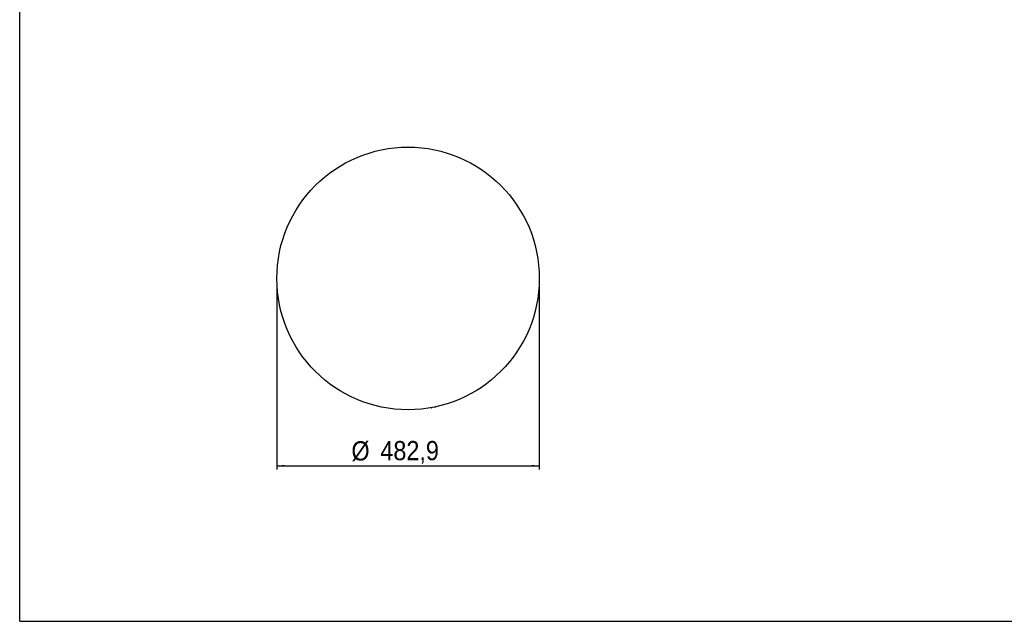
# Model space of a CAD drawing. Header units: millimetres. Extents: x 3 to 3283, y 13 to 2309.
# Tile 1 of 14: x 3 to 1814, y 13 to 1119. Entities that reach past the tile are written whole.
import ezdxf

# ---------------------------------------------------------------- set-up
doc = ezdxf.new("R2010")
doc.units = ezdxf.units.MM
doc.header["$LTSCALE"] = 7
doc.linetypes.add('SLD-Solido', pattern=[0])
doc.layers.add('QUOTE', color=1, linetype='SLD-Solido')
doc.layers.add('SCHIZZI', color=9, linetype='Continuous')
doc.styles.add('SLDTEXTSTYLE1', font='Gothic.ttf', dxfattribs={"width": 0.913})
doc.dimstyles.new('SLDDIMSTYLE1', dxfattribs={"dimtxt": 35.277778, "dimasz": 14, "dimexe": 0, "dimexo": 0.0625, "dimgap": 8.819444, "dimtad": 1, "dimdec": 1, "dimrnd": 1e-09, "dimzin": 12, "dimdsep": 46, "dimtxsty": 'SLDTEXTSTYLE1', "dimsah": 1, "dimcen": 0.09, "dimadec": 0, "dimazin": 3, "dimtfac": 1, "dimtdec": 1, "dimtofl": 0, "dimtmove": 0, "dimatfit": 3, "dimfxl": 0, "dimfrac": 2, "dimtolj": 1, "dimtzin": 12, "dimarcsym": 0})

# ---------------------------------------------------------------- blocks, each defined once
blk = doc.blocks.new('_D_3')
at = {"layer": 'QUOTE'}
for p, q in [((475.8, 635.9), (475.8, 291.4)), ((958.7, 635.9), (958.7, 291.4)), ((475.8, 298.4), (958.7, 298.4))]:
    blk.add_line(p, q, dxfattribs=at)
for points in [[(475.8, 298.4), (489.8, 296.7), (489.8, 300.2)], [(958.7, 298.4), (944.7, 300.2), (944.7, 296.7)]]:
    blk.add_solid(points, dxfattribs=at)
at = {"layer": 'QUOTE', "char_height": 35.28, "attachment_point": 1, "style": 'SLDTEXTSTYLE1'}
for s, insert in [('%%c', (613, 343.5)), ('482,9', (666.2, 344))]:
    blk.add_mtext(s, dxfattribs=dict(at, insert=insert))

msp = doc.modelspace()

# ---------------------------------------------------------------- linework, layer by layer
msp.add_line((758.59, 405.02), (758.59, 405.02))
msp.add_circle((717.23, 642.89), 241.44)
for points, knots in [([(759.41, 405.17), (759.6, 405.2), (759.89, 405.25), (760.25, 405.32), (760.48, 405.36), (760.66, 405.39), (760.83, 405.42), (760.86, 405.43), (760.88, 405.43)], [0, 0, 0, 0, 0.2548235, 0.3775253, 0.500375, 0.6261568, 0.7511237, 1, 1, 1, 1]), ([(766.62, 406.56), (766.64, 406.56), (766.67, 406.57), (766.86, 406.61), (767.06, 406.65), (767.3, 406.7), (767.59, 406.76), (767.89, 406.83), (768.1, 406.87), (768.2, 406.9)], [0, 0, 0, 0, 0.2491393, 0.3740358, 0.499765, 0.6256994, 0.7501098, 0.8754984, 1, 1, 1, 1])]:
    msp.add_open_spline(points, degree=3, knots=knots)
at = {"layer": 'SCHIZZI'}
msp.add_line((2.68, 12.55), (2.68, 2308.55), dxfattribs=at)
at = {"layer": 'SCHIZZI', "color": 7}
msp.add_line((2.68, 12.55), (3282.68, 12.55), dxfattribs=at)

# ---------------------------------------------------------------- dimensions: what is measured, and where the dimension line sits
at = {"layer": 'QUOTE'}
dim = msp.add_linear_dim(base=(958.67, 298.43), p1=(475.8, 642.89), p2=(958.67, 642.89), text='%%c<>', dimstyle='SLDDIMSTYLE1', dxfattribs=at)
dim.commit()
dim.dimension.update_dxf_attribs({"geometry": '_D_3', "text_midpoint": (698.26, 298.43), "dimtype": 160})

doc.saveas('drawing.dxf')
